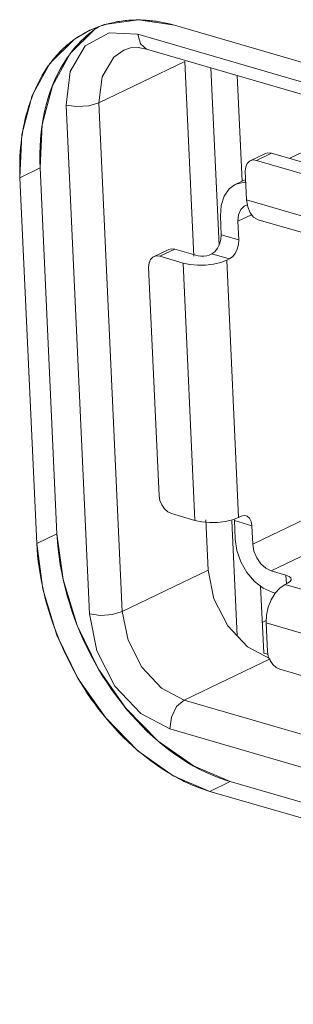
# Model space of a CAD drawing. Header units: millimetres. Extents: x 3925 to 5043, y -86 to 778.
# Tile 64 of 256: x 4513.892 to 4514.776, y 130.767 to 133.948. Entities that reach past the tile are written whole.
import ezdxf

# ---------------------------------------------------------------- set-up
doc = ezdxf.new("R2010")
doc.units = ezdxf.units.MM
doc.header["$LTSCALE"] = 46.255
for name, color, linetype in [('H30-IO-SHIELDXF_CONTINUOUS_LINE', 7, 'CONTINUOUS'), ('H30-LEFT-COVDXF_CONTINUOUS_LINE', 7, 'CONTINUOUS'), ('H30K-IO-LABEDXF_CONTINUOUS_LINE', 7, 'CONTINUOUS'), ('H30K-REAR-CODXF_CONTINUOUS_LINE', 7, 'CONTINUOUS'), ('H60-10304204DXF_CONTINUOUS_LINE', 7, 'CONTINUOUS'), ('LABEL-IO-H30DXF_CONTINUOUS_LINE', 7, 'CONTINUOUS')]:
    doc.layers.add(name, color=color, linetype=linetype)

msp = doc.modelspace()

# ---------------------------------------------------------------- linework, layer by layer
at = {"layer": 'H30-IO-SHIELDXF_CONTINUOUS_LINE', "color": 7, "linetype": 'Continuous', "lineweight": 0}
for p, q in [((4514.5363, 133.2198), (4514.5099, 133.7922)), ((4514.6102, 133.4261), (4514.5945, 133.7676)), ((4514.5944, 131.958), (4514.5773, 132.3297)), ((4514.6804, 131.9021), (4514.6704, 132.1181)), ((4514.6939, 131.8981), (4514.6804, 131.9021))]:
    msp.add_line(p, q, dxfattribs=at)
at = {"layer": 'H30-LEFT-COVDXF_CONTINUOUS_LINE', "color": 7, "linetype": 'Continuous', "lineweight": 0}
msp.add_line((4514.6884, 132.0071), (4514.6758, 132.001), dxfattribs=at)
at = {"layer": 'H30K-IO-LABEDXF_CONTINUOUS_LINE', "color": 7, "linetype": 'Continuous', "lineweight": 0}
for p, q in [((4514.2685, 133.9471), (4514.282, 133.9471)), ((4514.282, 133.9471), (4514.2957, 133.9466)), ((4514.3764, 133.9343), (4514.3926, 133.9299)), ((4514.3926, 133.9299), (4516.7573, 133.2421)), ((4513.9475, 132.2556), (4513.8931, 133.4375)), ((4516.8712, 130.7675), (4514.5065, 131.4553))]:
    msp.add_line(p, q, dxfattribs=at)
for points in [[(4514.1521, 133.927), (4514.1549, 133.928), (4514.1578, 133.9289), (4514.1606, 133.9298), (4514.1635, 133.9307), (4514.1663, 133.9316), (4514.1692, 133.9325), (4514.1721, 133.9333), (4514.175, 133.9341)], [(4514.175, 133.9341), (4514.1806, 133.9356), (4514.1863, 133.937), (4514.192, 133.9383), (4514.1978, 133.9395), (4514.2035, 133.9407), (4514.2093, 133.9417), (4514.2151, 133.9427), (4514.221, 133.9435), (4514.2268, 133.9443), (4514.2327, 133.945), (4514.2387, 133.9456), (4514.2446, 133.9461), (4514.2505, 133.9465), (4514.2565, 133.9468), (4514.2625, 133.947), (4514.2685, 133.9471)], [(4514.2957, 133.9466), (4514.301, 133.9463), (4514.3064, 133.9459), (4514.3117, 133.9454), (4514.3171, 133.9449), (4514.3225, 133.9443), (4514.3278, 133.9436), (4514.3332, 133.9428), (4514.3386, 133.942), (4514.344, 133.9411), (4514.3494, 133.9402), (4514.3548, 133.9391), (4514.3602, 133.938), (4514.3656, 133.9369), (4514.371, 133.9356), (4514.3764, 133.9343)], [(4514.0056, 133.8262), (4514.0109, 133.8323), (4514.0162, 133.8381), (4514.0216, 133.8439), (4514.0271, 133.8494), (4514.0328, 133.8549), (4514.0387, 133.8603), (4514.0446, 133.8655), (4514.0507, 133.8705), (4514.0568, 133.8754), (4514.063, 133.8801), (4514.0694, 133.8847), (4514.0758, 133.8891), (4514.0823, 133.8933), (4514.089, 133.8974), (4514.0957, 133.9014), (4514.1024, 133.9051), (4514.1093, 133.9087), (4514.1162, 133.9122), (4514.1233, 133.9155), (4514.1304, 133.9186), (4514.1375, 133.9215), (4514.1448, 133.9243), (4514.1521, 133.927)], [(4513.8931, 133.4375), (4513.8926, 133.4517), (4513.8924, 133.4658), (4513.8924, 133.4799), (4513.8927, 133.4939), (4513.8933, 133.5078), (4513.8942, 133.5217), (4513.8953, 133.5354), (4513.8967, 133.5491), (4513.8983, 133.5626), (4513.9002, 133.5761), (4513.9024, 133.5894), (4513.9048, 133.6025), (4513.9075, 133.6155), (4513.9105, 133.6284), (4513.9137, 133.6412), (4513.9172, 133.6537), (4513.9209, 133.6661), (4513.9248, 133.6783), (4513.929, 133.6903), (4513.9335, 133.7022), (4513.9382, 133.7138), (4513.9432, 133.7252), (4513.9483, 133.7364), (4513.9538, 133.7474), (4513.9594, 133.7582), (4513.9653, 133.7687), (4513.9715, 133.7789), (4513.9779, 133.7889), (4513.9845, 133.7987), (4513.9913, 133.8081), (4513.9984, 133.8173), (4514.0056, 133.8262)], [(4514.3921, 131.5042), (4514.3767, 131.5131), (4514.3613, 131.5226), (4514.3459, 131.5326), (4514.3307, 131.543), (4514.3156, 131.554), (4514.3006, 131.5655), (4514.2857, 131.5774), (4514.271, 131.5898), (4514.2564, 131.6026), (4514.242, 131.6159), (4514.2279, 131.6296), (4514.2139, 131.6437), (4514.2002, 131.6582), (4514.1867, 131.6732), (4514.1735, 131.6885), (4514.1606, 131.7042), (4514.1479, 131.7202), (4514.1356, 131.7367), (4514.1236, 131.7534), (4514.1117, 131.7708), (4514.1003, 131.7885), (4514.0892, 131.8065), (4514.0784, 131.8248), (4514.0681, 131.8433), (4514.0581, 131.8621), (4514.0485, 131.8811), (4514.0393, 131.9003), (4514.0305, 131.9197), (4514.0221, 131.9392), (4514.0141, 131.9589), (4514.0065, 131.9787), (4513.9994, 131.9986), (4513.9926, 132.0185), (4513.9864, 132.0385), (4513.9805, 132.0585), (4513.9751, 132.0785), (4513.9702, 132.0986), (4513.9657, 132.1185), (4513.9616, 132.1385), (4513.9581, 132.1583), (4513.955, 132.178), (4513.9524, 132.1977), (4513.9503, 132.2171), (4513.9487, 132.2364), (4513.9475, 132.2556)], [(4514.5065, 131.4553), (4514.5002, 131.4572), (4514.4939, 131.4591), (4514.4876, 131.4612), (4514.4812, 131.4634), (4514.4749, 131.4657), (4514.4685, 131.4681), (4514.4622, 131.4706), (4514.4558, 131.4731), (4514.4494, 131.4758), (4514.4431, 131.4786), (4514.4367, 131.4815), (4514.4303, 131.4844), (4514.4239, 131.4875), (4514.4176, 131.4906), (4514.4112, 131.4939), (4514.4048, 131.4972), (4514.3985, 131.5007), (4514.3921, 131.5042)]]:
    msp.add_lwpolyline(points, dxfattribs=at)
at = {"layer": 'H30K-REAR-CODXF_CONTINUOUS_LINE', "color": 7, "linetype": 'Continuous', "lineweight": 0}
for p, q in [((4514.1815, 133.9056), (4514.1041, 133.8633)), ((4514.2742, 133.901), (4514.1815, 133.9056)), ((4514.2824, 133.8696), (4514.2742, 133.901)), ((4514.2742, 133.901), (4516.9902, 133.111)), ((4514.1041, 133.8633), (4514.0552, 133.7804)), ((4514.2749, 133.8577), (4514.3022, 133.8526)), ((4514.3022, 133.8526), (4514.2824, 133.8696)), ((4514.3022, 133.8526), (4517.045, 133.0549)), ((4514.148, 133.6795), (4514.4255, 133.8133)), ((4514.4255, 133.8133), (4514.4545, 133.1846)), ((4514.0552, 133.7804), (4514.0423, 133.6724)), ((4514.148, 133.6795), (4514.1583, 133.7637)), ((4514.2236, 132.0359), (4514.148, 133.6795)), ((4514.1179, 132.0288), (4514.0423, 133.6724)), ((4514.4937, 132.3323), (4514.5012, 132.1697)), ((4514.2236, 132.0359), (4514.5012, 132.1697)), ((4514.5012, 132.1697), (4514.5196, 132.0771)), ((4514.6277, 131.9224), (4514.7008, 131.8838)), ((4514.4233, 131.7501), (4514.7008, 131.8838)), ((4517.166, 130.9523), (4514.4233, 131.7501)), ((4517.1202, 130.8595), (4514.3775, 131.6572))]:
    msp.add_line(p, q, dxfattribs=at)
for points in [[(4514.1583, 133.7637), (4514.1958, 133.8266), (4514.2285, 133.8498)], [(4514.2285, 133.8498), (4514.2503, 133.8567), (4514.2749, 133.8577)], [(4514.0423, 133.6724), (4514.0772, 133.6673), (4514.1159, 133.6699), (4514.148, 133.6795)], [(4514.5196, 132.0771), (4514.5641, 131.9903), (4514.6277, 131.9224)], [(4514.2236, 132.0359), (4514.1915, 132.0263), (4514.1528, 132.0237), (4514.1179, 132.0288)], [(4514.1179, 132.0288), (4514.1418, 131.9089), (4514.2001, 131.7951), (4514.2837, 131.7064), (4514.3775, 131.6572)], [(4514.4233, 131.7501), (4514.3501, 131.7887), (4514.2865, 131.8566), (4514.2421, 131.9434), (4514.2236, 132.0359)], [(4514.3775, 131.6572), (4514.3824, 131.695), (4514.3992, 131.729), (4514.4233, 131.7501)]]:
    msp.add_lwpolyline(points, dxfattribs=at)
at = {"layer": 'H60-10304204DXF_CONTINUOUS_LINE', "color": 7, "linetype": 'Continuous', "lineweight": 0}
for p, q in [((4514.7642, 133.5003), (4515.0463, 133.6362)), ((4514.637, 133.4926), (4514.686, 133.5162)), ((4514.7056, 133.5173), (4514.6566, 133.4937)), ((4515.6584, 133.2023), (4514.6566, 133.4937)), ((4515.7074, 133.2259), (4514.7056, 133.5173)), ((4514.6252, 133.3662), (4514.6209, 133.4585)), ((4514.5886, 133.4156), (4514.6222, 133.4318)), ((4514.6252, 133.3662), (4515.6648, 133.0638)), ((4514.6276, 133.3499), (4514.6211, 133.3481)), ((4514.543, 133.2535), (4514.5403, 133.3135)), ((4514.6409, 133.3182), (4514.597, 133.297)), ((4514.6626, 133.3017), (4515.7022, 132.9993)), ((4514.597, 133.297), (4514.5997, 133.237)), ((4514.543, 133.2535), (4514.5997, 133.237)), ((4514.3739, 133.2061), (4514.3249, 133.1825)), ((4514.3935, 133.2073), (4514.3445, 133.1837)), ((4514.3935, 133.2073), (4514.4691, 133.1853)), ((4514.4201, 133.1617), (4514.3445, 133.1837)), ((4514.5043, 133.1876), (4514.5125, 133.1916)), ((4514.5692, 133.1751), (4514.5125, 133.1916)), ((4514.5692, 133.1751), (4514.561, 133.1711)), ((4514.561, 133.1711), (4514.5993, 132.3401)), ((4514.3088, 133.1485), (4514.3428, 132.4098)), ((4514.4584, 132.3306), (4514.4201, 133.1617)), ((4514.4584, 132.3306), (4514.3828, 132.3526)), ((4514.6075, 132.344), (4514.5993, 132.3401)), ((4514.645, 132.2536), (4514.8877, 132.3706)), ((4514.4584, 132.3306), (4514.4802, 132.326)), ((4514.5798, 132.3327), (4514.5993, 132.3401)), ((4514.5848, 132.3346), (4514.5855, 132.3301)), ((4514.5883, 132.2701), (4514.5855, 132.3301)), ((4514.6422, 132.3136), (4514.5855, 132.3301)), ((4514.645, 132.2536), (4514.6422, 132.3136)), ((4515.034, 132.3264), (4514.7049, 132.1678)), ((4514.7521, 132.1541), (4514.7049, 132.1678)), ((4514.7535, 132.1255), (4514.7521, 132.1541)), ((4514.7491, 132.1234), (4514.7323, 132.1121)), ((4514.7573, 132.1274), (4514.7491, 132.1234)), ((4514.7491, 132.1234), (4516.8284, 131.5187)), ((4514.7081, 132.0986), (4514.6784, 132.1119)), ((4514.7081, 132.0986), (4514.7175, 132.0958)), ((4514.6881, 131.9996), (4514.6923, 131.9073)), ((4516.7673, 131.3949), (4514.6881, 131.9996)), ((4514.6948, 131.8924), (4514.6923, 131.9073)), ((4516.7359, 131.2673), (4514.7323, 131.8501))]:
    msp.add_line(p, q, dxfattribs=at)
for points in [[(4514.6209, 133.4585), (4514.6221, 133.4723), (4514.6269, 133.4836), (4514.6348, 133.4914), (4514.637, 133.4926)], [(4514.637, 133.4926), (4514.645, 133.4949), (4514.6566, 133.4937)], [(4514.7056, 133.5173), (4514.694, 133.5185), (4514.686, 133.5162)], [(4514.5403, 133.3135), (4514.5425, 133.3483), (4514.5523, 133.3784), (4514.569, 133.4018), (4514.5886, 133.4156)], [(4514.5886, 133.4156), (4514.5914, 133.4169), (4514.6181, 133.4228), (4514.6226, 133.4222)], [(4514.6252, 133.3662), (4514.6285, 133.3433), (4514.6361, 133.3242), (4514.6473, 133.3101), (4514.6626, 133.3017)], [(4514.6211, 133.3481), (4514.6177, 133.3462), (4514.6059, 133.3346), (4514.5988, 133.3176), (4514.597, 133.297)], [(4514.543, 133.2535), (4514.5421, 133.2384), (4514.538, 133.2233), (4514.5313, 133.2097), (4514.5225, 133.1987), (4514.5125, 133.1916)], [(4514.5692, 133.1751), (4514.5792, 133.1822), (4514.588, 133.1932), (4514.5947, 133.2068), (4514.5988, 133.2219), (4514.5997, 133.237)], [(4514.3935, 133.2073), (4514.3819, 133.2084), (4514.3739, 133.2061)], [(4514.3088, 133.1485), (4514.31, 133.1623), (4514.3148, 133.1735), (4514.3227, 133.1813), (4514.3249, 133.1825)], [(4514.3249, 133.1825), (4514.3329, 133.1848), (4514.3445, 133.1837)], [(4514.561, 133.1711), (4514.5415, 133.1637), (4514.5182, 133.1583), (4514.4927, 133.1553), (4514.4667, 133.1549), (4514.442, 133.157), (4514.4201, 133.1617)], [(4514.4691, 133.1853), (4514.4777, 133.1838), (4514.4873, 133.1837), (4514.4966, 133.185), (4514.5043, 133.1876)], [(4514.3828, 132.3526), (4514.3709, 132.3583), (4514.3601, 132.3679), (4514.3513, 132.3805), (4514.3454, 132.3949), (4514.3428, 132.4098)], [(4514.6235, 132.3459), (4514.6177, 132.3466), (4514.6075, 132.344)], [(4514.6422, 132.3136), (4514.64, 132.3271), (4514.6347, 132.3378), (4514.6271, 132.3445), (4514.6235, 132.3459)], [(4514.4802, 132.326), (4514.505, 132.3238), (4514.531, 132.3243), (4514.5564, 132.3273), (4514.5798, 132.3327)], [(4514.6784, 132.1119), (4514.6505, 132.1337), (4514.626, 132.1625), (4514.6067, 132.1963), (4514.5938, 132.233), (4514.5883, 132.2701)], [(4514.645, 132.2536), (4514.6488, 132.2313), (4514.6577, 132.2097), (4514.6709, 132.1908), (4514.6872, 132.1764), (4514.7049, 132.1678)], [(4514.7694, 132.1407), (4514.7681, 132.1446), (4514.7623, 132.1499), (4514.7521, 132.1541)], [(4514.7573, 132.1274), (4514.7656, 132.1328), (4514.7693, 132.1387), (4514.7694, 132.1407)], [(4514.7323, 132.1121), (4514.717, 132.0953), (4514.7042, 132.0741), (4514.6947, 132.0501), (4514.6892, 132.0247), (4514.6881, 131.9996)], [(4514.7323, 131.8501), (4514.7204, 131.8558), (4514.7096, 131.8654), (4514.7008, 131.878), (4514.6948, 131.8924)]]:
    msp.add_lwpolyline(points, dxfattribs=at)
at = {"layer": 'LABEL-IO-H30DXF_CONTINUOUS_LINE', "color": 7, "linetype": 'Continuous', "lineweight": 0}
for p, q in [((4514.0553, 133.8385), (4514.1344, 133.9164)), ((4514.1232, 133.9081), (4514.1341, 133.9162)), ((4514.3926, 133.93), (4516.7573, 133.2422)), ((4513.9584, 133.4691), (4513.8931, 133.4376)), ((4514.0128, 132.2871), (4513.9584, 133.4691)), ((4514.0128, 132.2871), (4513.9584, 133.4691)), ((4513.9475, 132.2557), (4513.8931, 133.4376)), ((4514.0128, 132.2871), (4513.9475, 132.2557)), ((4514.5718, 131.4868), (4514.5065, 131.4554)), ((4516.9365, 130.7991), (4514.5718, 131.4868)), ((4516.9365, 130.7991), (4514.5718, 131.4868)), ((4516.8712, 130.7676), (4514.5065, 131.4554))]:
    msp.add_line(p, q, dxfattribs=at)
for points in [[(4514.1185, 133.9142), (4514.1659, 133.9328), (4514.2756, 133.948), (4514.3926, 133.93)], [(4513.8931, 133.4376), (4513.8997, 133.5776), (4513.9326, 133.7028), (4513.99, 133.807), (4514.0691, 133.885), (4514.1185, 133.9142)], [(4514.1106, 133.8977), (4514.1119, 133.8989), (4514.1145, 133.9011), (4514.1158, 133.9021), (4514.1185, 133.9043), (4514.1198, 133.9054), (4514.1232, 133.9081)], [(4514.1341, 133.9162), (4514.1355, 133.9172), (4514.1383, 133.9192), (4514.1411, 133.9211), (4514.1425, 133.922), (4514.1453, 133.9239), (4514.1486, 133.926)], [(4514.0552, 133.8382), (4514.0628, 133.8481), (4514.0718, 133.859), (4514.0811, 133.8694), (4514.0908, 133.8794), (4514.0995, 133.8878), (4514.1106, 133.8977)], [(4513.9584, 133.4691), (4513.965, 133.609), (4513.9979, 133.7343), (4514.0553, 133.8385)], [(4513.9977, 133.7336), (4514.005, 133.7514), (4514.0138, 133.7703), (4514.0233, 133.7886), (4514.0325, 133.8045), (4514.0432, 133.8214), (4514.0552, 133.8382)], [(4513.965, 133.6084), (4513.9683, 133.629), (4513.9728, 133.6513), (4513.978, 133.673), (4513.9834, 133.6923), (4513.9901, 133.713), (4513.9977, 133.7336)], [(4513.9584, 133.4691), (4513.9577, 133.4915), (4513.9576, 133.516), (4513.9583, 133.538), (4513.9597, 133.5618), (4513.962, 133.5853), (4513.965, 133.6084)], [(4514.0328, 132.1388), (4514.028, 132.162), (4514.0234, 132.1875), (4514.0196, 132.2128), (4514.0165, 132.2381), (4514.0144, 132.2609), (4514.0128, 132.2871)], [(4514.5718, 131.4868), (4514.4533, 131.5373), (4514.3392, 131.6176), (4514.2353, 131.7238), (4514.1468, 131.8506), (4514.0781, 131.9915), (4514.0327, 132.1395), (4514.0128, 132.2871)], [(4514.5065, 131.4554), (4514.388, 131.5058), (4514.2739, 131.5862), (4514.17, 131.6924), (4514.0815, 131.8191), (4514.0128, 131.96), (4513.9674, 132.108), (4513.9475, 132.2557)], [(4514.0784, 131.9906), (4514.0697, 132.0134), (4514.0609, 132.0386), (4514.0527, 132.0639), (4514.0459, 132.087), (4514.0391, 132.1125), (4514.0328, 132.1388)], [(4514.147, 131.8501), (4514.135, 131.8713), (4514.1222, 131.8949), (4514.1101, 131.9189), (4514.0996, 131.941), (4514.0888, 131.9656), (4514.0784, 131.9906)], [(4514.2356, 131.7235), (4514.2207, 131.7421), (4514.2047, 131.763), (4514.1893, 131.7844), (4514.1757, 131.8044), (4514.1612, 131.8268), (4514.147, 131.8501)], [(4514.3398, 131.6171), (4514.3228, 131.6321), (4514.3045, 131.6492), (4514.2864, 131.667), (4514.2704, 131.6838), (4514.2531, 131.7029), (4514.2356, 131.7235)], [(4514.4539, 131.537), (4514.4357, 131.5476), (4514.4158, 131.5601), (4514.3961, 131.5734), (4514.3784, 131.5862), (4514.3592, 131.6011), (4514.3398, 131.6171)], [(4514.5718, 131.4868), (4514.5533, 131.4926), (4514.533, 131.4999), (4514.5145, 131.5072), (4514.4942, 131.5163), (4514.4739, 131.5262), (4514.4539, 131.537)]]:
    msp.add_lwpolyline(points, dxfattribs=at)

doc.saveas('drawing.dxf')
